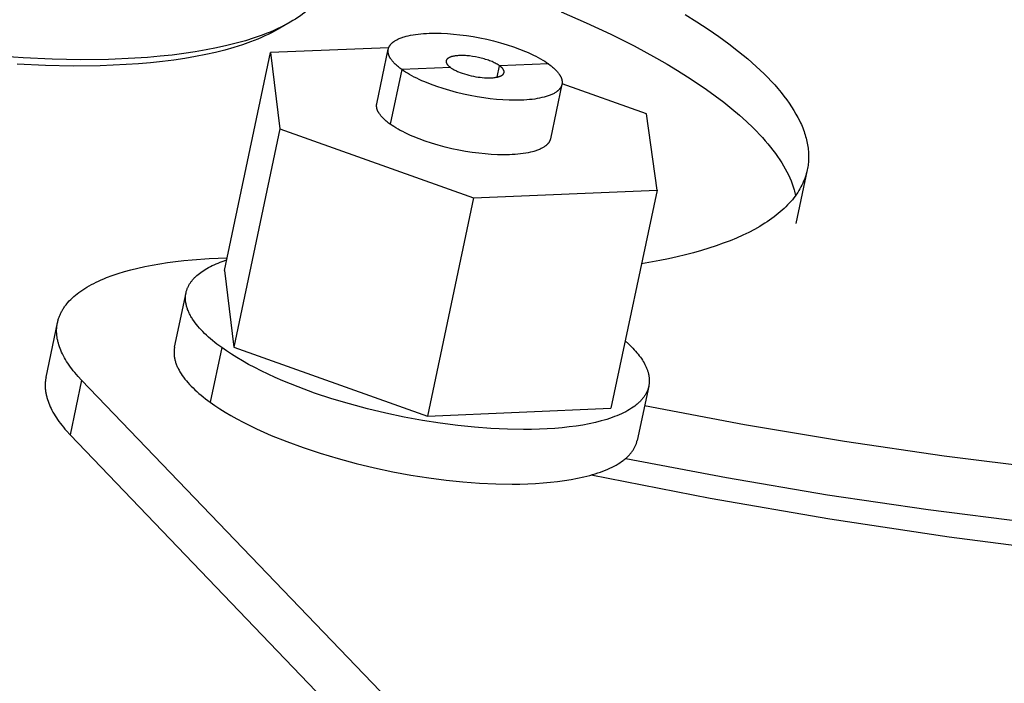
# Model space of a CAD drawing. Header units: millimetres. Extents: x -7950 to -6950, y 4408 to 5408.
# Tile 8 of 111: x -7663 to -7647, y 4578 to 4588. Entities that reach past the tile are written whole.
import ezdxf

# ---------------------------------------------------------------- set-up
doc = ezdxf.new("R2010")
doc.units = ezdxf.units.MM
doc.layers.add('SHOW Mini_Barndoor 002', color=7, linetype='Continuous', true_color=0x000000)

msp = doc.modelspace()

# ---------------------------------------------------------------- linework, layer by layer
at = {"layer": 'SHOW Mini_Barndoor 002', "color": 18, "lineweight": -3, "true_color": 0x000000}
for points in [[(-7658.44, 4588.862), (-7658.451, 4588.846), (-7658.462, 4588.83), (-7658.473, 4588.815), (-7658.485, 4588.799), (-7658.497, 4588.783), (-7658.509, 4588.768), (-7658.536, 4588.737), (-7658.563, 4588.707), (-7658.592, 4588.677), (-7658.623, 4588.648), (-7658.655, 4588.619), (-7658.689, 4588.59), (-7658.723, 4588.562), (-7658.76, 4588.534), (-7658.797, 4588.507), (-7658.837, 4588.48), (-7658.877, 4588.454), (-7658.919, 4588.428), (-7658.962, 4588.402)], [(-7654.513, 4588.573), (-7654.099, 4588.393), (-7653.698, 4588.206), (-7653.313, 4588.012), (-7652.947, 4587.813), (-7652.771, 4587.712), (-7652.601, 4587.609), (-7652.436, 4587.506), (-7652.278, 4587.402), (-7652.126, 4587.298), (-7651.98, 4587.192), (-7651.841, 4587.087), (-7651.709, 4586.981), (-7651.585, 4586.876), (-7651.467, 4586.77), (-7651.357, 4586.665), (-7651.305, 4586.612), (-7651.255, 4586.56), (-7651.206, 4586.507), (-7651.16, 4586.455), (-7651.116, 4586.403), (-7651.073, 4586.351), (-7651.033, 4586.299), (-7650.994, 4586.248), (-7650.957, 4586.196), (-7650.923, 4586.145), (-7650.89, 4586.094), (-7650.86, 4586.044), (-7650.831, 4585.994), (-7650.804, 4585.944), (-7650.78, 4585.894), (-7650.757, 4585.845), (-7650.736, 4585.796), (-7650.718, 4585.747), (-7650.701, 4585.699), (-7650.686, 4585.651), (-7650.679, 4585.627), (-7650.673, 4585.603), (-7650.667, 4585.58), (-7650.662, 4585.556)], [(-7652.478, 4588.527), (-7652.285, 4588.408), (-7652.1, 4588.287), (-7651.924, 4588.166), (-7651.756, 4588.044), (-7651.597, 4587.921), (-7651.448, 4587.799), (-7651.309, 4587.676), (-7651.243, 4587.615), (-7651.179, 4587.554), (-7651.118, 4587.493), (-7651.06, 4587.432), (-7651.005, 4587.371), (-7650.951, 4587.311), (-7650.901, 4587.25), (-7650.853, 4587.19), (-7650.808, 4587.13), (-7650.766, 4587.071), (-7650.726, 4587.012), (-7650.689, 4586.953), (-7650.655, 4586.894), (-7650.623, 4586.836), (-7650.594, 4586.779), (-7650.58, 4586.75), (-7650.567, 4586.721), (-7650.555, 4586.693), (-7650.544, 4586.665), (-7650.533, 4586.636), (-7650.523, 4586.608), (-7650.513, 4586.58), (-7650.504, 4586.553), (-7650.496, 4586.525), (-7650.488, 4586.497), (-7650.482, 4586.47), (-7650.475, 4586.443), (-7650.47, 4586.415), (-7650.465, 4586.388), (-7650.46, 4586.362), (-7650.457, 4586.335), (-7650.454, 4586.308), (-7650.451, 4586.282), (-7650.449, 4586.256), (-7650.448, 4586.23), (-7650.448, 4586.204), (-7650.448, 4586.178), (-7650.448, 4586.152), (-7650.45, 4586.127), (-7650.452, 4586.101), (-7650.454, 4586.076), (-7650.457, 4586.051), (-7650.461, 4586.026), (-7650.465, 4586.002), (-7650.47, 4585.977)], [(-7658.962, 4588.402), (-7659.013, 4588.374), (-7659.065, 4588.346), (-7659.12, 4588.319), (-7659.176, 4588.292), (-7659.234, 4588.266), (-7659.295, 4588.24), (-7659.357, 4588.215), (-7659.422, 4588.191), (-7659.556, 4588.143), (-7659.699, 4588.098), (-7659.849, 4588.056), (-7660.007, 4588.017), (-7660.172, 4587.98), (-7660.344, 4587.946), (-7660.524, 4587.915), (-7660.71, 4587.888), (-7660.902, 4587.863), (-7661.101, 4587.842), (-7661.306, 4587.825), (-7661.516, 4587.81), (-7661.951, 4587.791), (-7662.404, 4587.786), (-7662.871, 4587.795), (-7663.348, 4587.817), (-7663.832, 4587.851)], [(-7658.962, 4588.402), (-7659.17, 4588.283)], [(-7659.074, 4588.341), (-7659.121, 4588.312), (-7659.17, 4588.283)], [(-7659.17, 4588.283), (-7659.219, 4588.255), (-7659.27, 4588.228), (-7659.324, 4588.202), (-7659.379, 4588.176), (-7659.436, 4588.15), (-7659.494, 4588.125), (-7659.555, 4588.1), (-7659.618, 4588.077), (-7659.749, 4588.03), (-7659.888, 4587.987), (-7660.035, 4587.945), (-7660.189, 4587.907), (-7660.35, 4587.871), (-7660.518, 4587.838), (-7660.693, 4587.808), (-7660.874, 4587.781), (-7661.062, 4587.757), (-7661.256, 4587.737), (-7661.455, 4587.719), (-7661.66, 4587.705), (-7662.085, 4587.687), (-7662.526, 4587.682), (-7662.981, 4587.69), (-7663.446, 4587.712)], [(-7657.352, 4587.96), (-7657.351, 4587.964), (-7657.35, 4587.968), (-7657.349, 4587.972), (-7657.347, 4587.977), (-7657.346, 4587.981), (-7657.344, 4587.985), (-7657.343, 4587.989), (-7657.341, 4587.994), (-7657.339, 4587.998), (-7657.337, 4588.002), (-7657.335, 4588.006), (-7657.332, 4588.01), (-7657.33, 4588.014), (-7657.327, 4588.018), (-7657.324, 4588.022), (-7657.321, 4588.026), (-7657.318, 4588.03), (-7657.315, 4588.034), (-7657.312, 4588.038), (-7657.308, 4588.042), (-7657.305, 4588.046), (-7657.301, 4588.05), (-7657.297, 4588.054), (-7657.293, 4588.058), (-7657.289, 4588.062), (-7657.285, 4588.065), (-7657.281, 4588.069), (-7657.276, 4588.073), (-7657.271, 4588.076), (-7657.266, 4588.08), (-7657.262, 4588.084), (-7657.256, 4588.087), (-7657.246, 4588.094), (-7657.235, 4588.101), (-7657.223, 4588.108), (-7657.211, 4588.114), (-7657.198, 4588.121), (-7657.185, 4588.127), (-7657.171, 4588.133), (-7657.157, 4588.139), (-7657.142, 4588.145), (-7657.126, 4588.15), (-7657.111, 4588.156), (-7657.094, 4588.161), (-7657.077, 4588.166), (-7657.06, 4588.171), (-7657.024, 4588.18), (-7656.986, 4588.188), (-7656.946, 4588.195), (-7656.905, 4588.202), (-7656.862, 4588.207), (-7656.818, 4588.212), (-7656.773, 4588.215), (-7656.727, 4588.218), (-7656.679, 4588.22), (-7656.631, 4588.222), (-7656.582, 4588.222), (-7656.482, 4588.22), (-7656.381, 4588.215), (-7656.28, 4588.207), (-7656.177, 4588.196), (-7656.07, 4588.182), (-7655.96, 4588.165), (-7655.848, 4588.144), (-7655.735, 4588.121), (-7655.623, 4588.094), (-7655.511, 4588.064), (-7655.402, 4588.032), (-7655.297, 4587.997), (-7655.195, 4587.96), (-7655.1, 4587.922), (-7655.054, 4587.902), (-7655.01, 4587.882), (-7654.968, 4587.862), (-7654.927, 4587.842), (-7654.888, 4587.822), (-7654.851, 4587.801), (-7654.816, 4587.781), (-7654.783, 4587.76), (-7654.752, 4587.74), (-7654.723, 4587.72)], [(-7657.346, 4587.981), (-7659.288, 4587.904)], [(-7660.042, 4584.327), (-7659.288, 4587.904)], [(-7659.288, 4587.904), (-7659.133, 4586.653)], [(-7657.541, 4587.064), (-7657.352, 4587.96)], [(-7657.13, 4587.623), (-7657.16, 4587.645), (-7657.174, 4587.656), (-7657.187, 4587.667), (-7657.2, 4587.678), (-7657.213, 4587.689), (-7657.225, 4587.7), (-7657.237, 4587.711), (-7657.248, 4587.722), (-7657.259, 4587.733), (-7657.269, 4587.744), (-7657.278, 4587.755), (-7657.287, 4587.765), (-7657.296, 4587.776), (-7657.304, 4587.787), (-7657.311, 4587.798), (-7657.315, 4587.803), (-7657.318, 4587.809), (-7657.321, 4587.814), (-7657.324, 4587.819), (-7657.327, 4587.825), (-7657.33, 4587.83), (-7657.333, 4587.835), (-7657.335, 4587.841), (-7657.337, 4587.846), (-7657.34, 4587.851), (-7657.342, 4587.856), (-7657.344, 4587.861), (-7657.345, 4587.867), (-7657.347, 4587.872), (-7657.349, 4587.877), (-7657.35, 4587.882), (-7657.351, 4587.887), (-7657.352, 4587.892), (-7657.353, 4587.897), (-7657.354, 4587.902), (-7657.354, 4587.907), (-7657.355, 4587.912), (-7657.355, 4587.917), (-7657.355, 4587.922), (-7657.356, 4587.927), (-7657.355, 4587.931), (-7657.355, 4587.936), (-7657.355, 4587.941), (-7657.354, 4587.946), (-7657.354, 4587.95), (-7657.353, 4587.955), (-7657.352, 4587.96)], [(-7655.524, 4587.688), (-7655.536, 4587.696), (-7655.549, 4587.704), (-7655.563, 4587.712), (-7655.578, 4587.721), (-7655.594, 4587.729), (-7655.611, 4587.737), (-7655.628, 4587.746), (-7655.647, 4587.754), (-7655.667, 4587.762), (-7655.687, 4587.77), (-7655.708, 4587.778), (-7655.73, 4587.785), (-7655.753, 4587.792), (-7655.776, 4587.799), (-7655.8, 4587.806), (-7655.824, 4587.812), (-7655.872, 4587.824), (-7655.921, 4587.833), (-7655.97, 4587.841), (-7656.017, 4587.848), (-7656.04, 4587.85), (-7656.062, 4587.852), (-7656.084, 4587.853), (-7656.105, 4587.854), (-7656.126, 4587.855), (-7656.145, 4587.855), (-7656.164, 4587.855), (-7656.183, 4587.854), (-7656.2, 4587.854), (-7656.218, 4587.852), (-7656.235, 4587.851), (-7656.251, 4587.849), (-7656.267, 4587.846), (-7656.283, 4587.843), (-7656.291, 4587.841), (-7656.298, 4587.84), (-7656.305, 4587.838), (-7656.312, 4587.836), (-7656.319, 4587.834), (-7656.326, 4587.831), (-7656.332, 4587.829), (-7656.338, 4587.827), (-7656.344, 4587.824), (-7656.35, 4587.822), (-7656.352, 4587.82), (-7656.355, 4587.819), (-7656.358, 4587.817), (-7656.36, 4587.816), (-7656.363, 4587.814), (-7656.365, 4587.813), (-7656.367, 4587.811), (-7656.37, 4587.81), (-7656.372, 4587.808), (-7656.374, 4587.807), (-7656.376, 4587.805), (-7656.378, 4587.804), (-7656.38, 4587.802), (-7656.382, 4587.8), (-7656.383, 4587.798), (-7656.385, 4587.797), (-7656.387, 4587.795), (-7656.388, 4587.793), (-7656.39, 4587.791), (-7656.391, 4587.79), (-7656.392, 4587.788), (-7656.394, 4587.786), (-7656.394, 4587.785), (-7656.395, 4587.784), (-7656.395, 4587.783), (-7656.396, 4587.782), (-7656.396, 4587.781), (-7656.397, 4587.78), (-7656.397, 4587.779), (-7656.398, 4587.778), (-7656.398, 4587.777), (-7656.398, 4587.776), (-7656.399, 4587.775), (-7656.399, 4587.774), (-7656.399, 4587.773), (-7656.4, 4587.773), (-7656.4, 4587.772), (-7656.4, 4587.771), (-7656.401, 4587.77), (-7656.401, 4587.769), (-7656.401, 4587.768), (-7656.401, 4587.767), (-7656.401, 4587.765), (-7656.402, 4587.764), (-7656.402, 4587.763), (-7656.402, 4587.762), (-7656.402, 4587.761), (-7656.402, 4587.76), (-7656.402, 4587.759), (-7656.402, 4587.758), (-7656.402, 4587.757), (-7656.402, 4587.756), (-7656.402, 4587.755), (-7656.402, 4587.754), (-7656.402, 4587.753), (-7656.402, 4587.752), (-7656.402, 4587.751), (-7656.402, 4587.75), (-7656.402, 4587.749), (-7656.401, 4587.748), (-7656.401, 4587.746), (-7656.401, 4587.744), (-7656.4, 4587.741), (-7656.4, 4587.739), (-7656.399, 4587.737), (-7656.398, 4587.735), (-7656.397, 4587.733), (-7656.396, 4587.731), (-7656.395, 4587.728), (-7656.394, 4587.726), (-7656.393, 4587.724), (-7656.392, 4587.722), (-7656.391, 4587.72), (-7656.39, 4587.718), (-7656.388, 4587.715), (-7656.387, 4587.713), (-7656.385, 4587.711), (-7656.384, 4587.709), (-7656.382, 4587.707), (-7656.38, 4587.704), (-7656.379, 4587.702), (-7656.375, 4587.698), (-7656.371, 4587.693), (-7656.367, 4587.689), (-7656.363, 4587.685), (-7656.358, 4587.681), (-7656.353, 4587.676), (-7656.348, 4587.672), (-7656.343, 4587.668), (-7656.338, 4587.664), (-7656.333, 4587.66), (-7656.327, 4587.656)], [(-7656.327, 4587.656), (-7657.13, 4587.623)], [(-7656.327, 4587.656), (-7656.317, 4587.649), (-7656.307, 4587.642), (-7656.296, 4587.635), (-7656.284, 4587.629), (-7656.272, 4587.622), (-7656.259, 4587.615), (-7656.245, 4587.608), (-7656.231, 4587.601), (-7656.217, 4587.595), (-7656.201, 4587.588), (-7656.169, 4587.575), (-7656.136, 4587.563), (-7656.1, 4587.552), (-7656.064, 4587.541), (-7656.027, 4587.531), (-7655.989, 4587.522), (-7655.952, 4587.514), (-7655.914, 4587.507), (-7655.878, 4587.501), (-7655.842, 4587.497), (-7655.808, 4587.493), (-7655.774, 4587.49), (-7655.74, 4587.489), (-7655.707, 4587.488), (-7655.69, 4587.488), (-7655.674, 4587.489), (-7655.659, 4587.489), (-7655.643, 4587.49), (-7655.628, 4587.491), (-7655.613, 4587.493), (-7655.599, 4587.495), (-7655.585, 4587.497), (-7655.572, 4587.499), (-7655.56, 4587.502), (-7655.548, 4587.505), (-7655.542, 4587.507), (-7655.536, 4587.508), (-7655.531, 4587.51), (-7655.525, 4587.512), (-7655.52, 4587.514), (-7655.515, 4587.516), (-7655.51, 4587.518), (-7655.506, 4587.52), (-7655.501, 4587.522), (-7655.497, 4587.524), (-7655.493, 4587.526), (-7655.489, 4587.528), (-7655.486, 4587.531), (-7655.482, 4587.533), (-7655.48, 4587.534), (-7655.479, 4587.535), (-7655.477, 4587.537), (-7655.476, 4587.538), (-7655.474, 4587.539), (-7655.473, 4587.54), (-7655.471, 4587.542), (-7655.47, 4587.543), (-7655.468, 4587.544), (-7655.467, 4587.545), (-7655.466, 4587.547), (-7655.465, 4587.548), (-7655.464, 4587.549), (-7655.462, 4587.551), (-7655.461, 4587.552), (-7655.46, 4587.553), (-7655.459, 4587.555), (-7655.458, 4587.556), (-7655.458, 4587.557), (-7655.457, 4587.559), (-7655.456, 4587.56), (-7655.455, 4587.561), (-7655.455, 4587.563), (-7655.454, 4587.564), (-7655.453, 4587.566), (-7655.453, 4587.567), (-7655.452, 4587.568), (-7655.452, 4587.57), (-7655.451, 4587.571), (-7655.451, 4587.573), (-7655.45, 4587.574), (-7655.45, 4587.575)], [(-7655.564, 4587.501), (-7655.524, 4587.688)], [(-7654.723, 4587.72), (-7655.524, 4587.688)], [(-7655.45, 4587.575), (-7655.45, 4587.577), (-7655.45, 4587.579), (-7655.449, 4587.58), (-7655.449, 4587.582), (-7655.449, 4587.583), (-7655.449, 4587.585), (-7655.449, 4587.586), (-7655.449, 4587.588), (-7655.449, 4587.59), (-7655.449, 4587.591), (-7655.449, 4587.593), (-7655.45, 4587.595), (-7655.45, 4587.596), (-7655.45, 4587.598), (-7655.45, 4587.6), (-7655.451, 4587.601), (-7655.451, 4587.603), (-7655.452, 4587.605), (-7655.452, 4587.607), (-7655.453, 4587.608), (-7655.454, 4587.61), (-7655.454, 4587.612), (-7655.455, 4587.613), (-7655.456, 4587.615), (-7655.457, 4587.617), (-7655.458, 4587.619), (-7655.458, 4587.621), (-7655.459, 4587.622), (-7655.46, 4587.624), (-7655.462, 4587.626), (-7655.463, 4587.628), (-7655.464, 4587.629), (-7655.466, 4587.633), (-7655.469, 4587.637), (-7655.472, 4587.64), (-7655.475, 4587.644), (-7655.478, 4587.648), (-7655.481, 4587.651), (-7655.485, 4587.655), (-7655.489, 4587.659), (-7655.493, 4587.662), (-7655.497, 4587.666), (-7655.501, 4587.67), (-7655.505, 4587.673), (-7655.51, 4587.677), (-7655.515, 4587.681), (-7655.524, 4587.688)], [(-7654.723, 4587.72), (-7654.693, 4587.698), (-7654.679, 4587.687), (-7654.665, 4587.676), (-7654.652, 4587.665), (-7654.639, 4587.654), (-7654.627, 4587.643), (-7654.616, 4587.632), (-7654.604, 4587.621), (-7654.594, 4587.61), (-7654.583, 4587.599), (-7654.574, 4587.588), (-7654.565, 4587.578), (-7654.556, 4587.567), (-7654.548, 4587.556), (-7654.541, 4587.545), (-7654.537, 4587.539), (-7654.534, 4587.534), (-7654.531, 4587.529), (-7654.528, 4587.523), (-7654.525, 4587.518), (-7654.522, 4587.513), (-7654.519, 4587.507), (-7654.517, 4587.502), (-7654.514, 4587.497), (-7654.512, 4587.492), (-7654.51, 4587.486), (-7654.508, 4587.481), (-7654.506, 4587.476), (-7654.505, 4587.471), (-7654.503, 4587.466), (-7654.502, 4587.461), (-7654.501, 4587.455), (-7654.5, 4587.45), (-7654.499, 4587.445), (-7654.498, 4587.44), (-7654.497, 4587.435), (-7654.497, 4587.43), (-7654.496, 4587.425), (-7654.496, 4587.421), (-7654.496, 4587.416), (-7654.496, 4587.411), (-7654.496, 4587.406), (-7654.497, 4587.401), (-7654.497, 4587.397), (-7654.498, 4587.392), (-7654.499, 4587.387), (-7654.5, 4587.383)], [(-7657.13, 4587.623), (-7657.32, 4586.727)], [(-7654.5, 4587.383), (-7654.501, 4587.378), (-7654.502, 4587.374), (-7654.503, 4587.37), (-7654.504, 4587.366), (-7654.506, 4587.361), (-7654.507, 4587.357), (-7654.509, 4587.353), (-7654.511, 4587.349), (-7654.513, 4587.345), (-7654.515, 4587.34), (-7654.517, 4587.336), (-7654.52, 4587.332), (-7654.522, 4587.328), (-7654.525, 4587.324), (-7654.527, 4587.32), (-7654.53, 4587.316), (-7654.533, 4587.312), (-7654.537, 4587.308), (-7654.54, 4587.304), (-7654.543, 4587.3), (-7654.547, 4587.296), (-7654.551, 4587.292), (-7654.554, 4587.288), (-7654.558, 4587.285), (-7654.562, 4587.281), (-7654.567, 4587.277), (-7654.571, 4587.273), (-7654.576, 4587.27), (-7654.58, 4587.266), (-7654.585, 4587.262), (-7654.595, 4587.255), (-7654.606, 4587.248), (-7654.617, 4587.241), (-7654.629, 4587.234), (-7654.641, 4587.228), (-7654.653, 4587.221), (-7654.667, 4587.215), (-7654.681, 4587.209), (-7654.695, 4587.203), (-7654.71, 4587.197), (-7654.725, 4587.192), (-7654.741, 4587.187), (-7654.757, 4587.181), (-7654.774, 4587.176), (-7654.792, 4587.172), (-7654.828, 4587.163), (-7654.866, 4587.155), (-7654.905, 4587.147), (-7654.946, 4587.141), (-7654.989, 4587.135), (-7655.033, 4587.131), (-7655.078, 4587.127), (-7655.125, 4587.124), (-7655.172, 4587.122), (-7655.221, 4587.121), (-7655.27, 4587.121), (-7655.369, 4587.122), (-7655.471, 4587.127), (-7655.572, 4587.135), (-7655.676, 4587.146), (-7655.783, 4587.16), (-7655.893, 4587.177), (-7656.005, 4587.198), (-7656.118, 4587.222), (-7656.23, 4587.249), (-7656.342, 4587.279), (-7656.451, 4587.311), (-7656.557, 4587.346), (-7656.658, 4587.383), (-7656.754, 4587.421), (-7656.799, 4587.441), (-7656.843, 4587.461), (-7656.886, 4587.481), (-7656.926, 4587.501), (-7656.965, 4587.522), (-7657.002, 4587.542), (-7657.037, 4587.563), (-7657.07, 4587.583), (-7657.101, 4587.603), (-7657.13, 4587.623)], [(-7654.5, 4587.383), (-7654.689, 4586.487)], [(-7653.11, 4586.898), (-7654.498, 4587.391)], [(-7657.32, 4586.727), (-7657.347, 4586.747), (-7657.373, 4586.768), (-7657.386, 4586.778), (-7657.398, 4586.788), (-7657.41, 4586.799), (-7657.421, 4586.809), (-7657.432, 4586.82), (-7657.443, 4586.831), (-7657.453, 4586.841), (-7657.462, 4586.852), (-7657.472, 4586.863), (-7657.48, 4586.874), (-7657.488, 4586.884), (-7657.496, 4586.895), (-7657.503, 4586.906), (-7657.507, 4586.911), (-7657.51, 4586.917), (-7657.513, 4586.922), (-7657.516, 4586.928), (-7657.519, 4586.933), (-7657.522, 4586.938), (-7657.524, 4586.944), (-7657.527, 4586.949), (-7657.529, 4586.955), (-7657.531, 4586.96), (-7657.533, 4586.965), (-7657.535, 4586.971), (-7657.536, 4586.976), (-7657.538, 4586.981), (-7657.539, 4586.987), (-7657.541, 4586.992), (-7657.542, 4586.997), (-7657.543, 4587.002), (-7657.543, 4587.008), (-7657.544, 4587.013), (-7657.544, 4587.018), (-7657.545, 4587.023), (-7657.545, 4587.028), (-7657.545, 4587.034), (-7657.545, 4587.039), (-7657.544, 4587.044), (-7657.544, 4587.049), (-7657.543, 4587.054), (-7657.542, 4587.059), (-7657.541, 4587.064)], [(-7652.936, 4585.646), (-7653.11, 4586.898)], [(-7654.689, 4586.487), (-7654.69, 4586.483), (-7654.691, 4586.479), (-7654.693, 4586.474), (-7654.694, 4586.47), (-7654.695, 4586.466), (-7654.697, 4586.462), (-7654.699, 4586.457), (-7654.701, 4586.453), (-7654.703, 4586.449), (-7654.705, 4586.445), (-7654.707, 4586.441), (-7654.709, 4586.437), (-7654.712, 4586.432), (-7654.714, 4586.428), (-7654.717, 4586.424), (-7654.72, 4586.42), (-7654.723, 4586.416), (-7654.726, 4586.412), (-7654.73, 4586.408), (-7654.733, 4586.404), (-7654.737, 4586.401), (-7654.74, 4586.397), (-7654.744, 4586.393), (-7654.748, 4586.389), (-7654.752, 4586.385), (-7654.757, 4586.381), (-7654.761, 4586.378), (-7654.765, 4586.374), (-7654.77, 4586.37), (-7654.775, 4586.367), (-7654.785, 4586.359), (-7654.796, 4586.352), (-7654.807, 4586.345), (-7654.818, 4586.339), (-7654.831, 4586.332), (-7654.843, 4586.326), (-7654.857, 4586.319), (-7654.87, 4586.313), (-7654.885, 4586.307), (-7654.9, 4586.302), (-7654.915, 4586.296), (-7654.931, 4586.291), (-7654.947, 4586.285), (-7654.964, 4586.28), (-7654.981, 4586.276), (-7655.018, 4586.267), (-7655.056, 4586.258), (-7655.095, 4586.251), (-7655.136, 4586.245), (-7655.179, 4586.239), (-7655.223, 4586.234), (-7655.268, 4586.231), (-7655.315, 4586.228), (-7655.362, 4586.226), (-7655.411, 4586.224), (-7655.46, 4586.224), (-7655.559, 4586.226), (-7655.66, 4586.231), (-7655.762, 4586.239), (-7655.865, 4586.25), (-7655.973, 4586.264), (-7656.083, 4586.281), (-7656.194, 4586.301), (-7656.307, 4586.325), (-7656.42, 4586.352), (-7656.531, 4586.382), (-7656.641, 4586.414), (-7656.746, 4586.449), (-7656.847, 4586.486), (-7656.943, 4586.525), (-7656.989, 4586.544), (-7657.033, 4586.564), (-7657.075, 4586.584), (-7657.116, 4586.605), (-7657.155, 4586.625), (-7657.192, 4586.646), (-7657.227, 4586.666), (-7657.26, 4586.687), (-7657.291, 4586.707), (-7657.32, 4586.727)], [(-7659.133, 4586.653), (-7659.89, 4583.067)], [(-7659.133, 4586.653), (-7655.95, 4585.521)], [(-7650.47, 4585.977), (-7650.477, 4585.946), (-7650.486, 4585.914), (-7650.495, 4585.883), (-7650.505, 4585.852), (-7650.517, 4585.821), (-7650.529, 4585.79), (-7650.543, 4585.759), (-7650.557, 4585.728), (-7650.573, 4585.697), (-7650.59, 4585.667), (-7650.608, 4585.637), (-7650.627, 4585.607), (-7650.647, 4585.577), (-7650.669, 4585.547), (-7650.691, 4585.517), (-7650.715, 4585.488), (-7650.74, 4585.459), (-7650.765, 4585.43), (-7650.793, 4585.401), (-7650.821, 4585.372), (-7650.85, 4585.344), (-7650.881, 4585.316), (-7650.913, 4585.288), (-7650.945, 4585.261), (-7650.98, 4585.233), (-7651.015, 4585.206), (-7651.051, 4585.179), (-7651.089, 4585.153), (-7651.128, 4585.127), (-7651.168, 4585.101), (-7651.209, 4585.075), (-7651.251, 4585.05), (-7651.339, 4585), (-7651.432, 4584.952), (-7651.53, 4584.904), (-7651.632, 4584.859), (-7651.738, 4584.815), (-7651.849, 4584.772), (-7651.965, 4584.731), (-7652.085, 4584.691), (-7652.209, 4584.653), (-7652.338, 4584.617), (-7652.471, 4584.583), (-7652.607, 4584.55), (-7652.748, 4584.519), (-7652.893, 4584.49), (-7653.193, 4584.437)], [(-7650.47, 4585.977), (-7650.658, 4585.095)], [(-7655.95, 4585.521), (-7652.936, 4585.646)], [(-7652.936, 4585.646), (-7653.697, 4582.065)], [(-7655.95, 4585.521), (-7656.71, 4581.932)], [(-7662.786, 4583.469), (-7662.783, 4583.482), (-7662.78, 4583.495), (-7662.777, 4583.508), (-7662.773, 4583.521), (-7662.769, 4583.535), (-7662.764, 4583.548), (-7662.76, 4583.561), (-7662.755, 4583.574), (-7662.749, 4583.587), (-7662.744, 4583.6), (-7662.738, 4583.612), (-7662.732, 4583.625), (-7662.726, 4583.638), (-7662.719, 4583.651), (-7662.712, 4583.664), (-7662.704, 4583.676), (-7662.697, 4583.689), (-7662.689, 4583.702), (-7662.681, 4583.714), (-7662.672, 4583.727), (-7662.663, 4583.739), (-7662.654, 4583.751), (-7662.644, 4583.764), (-7662.635, 4583.776), (-7662.614, 4583.8), (-7662.592, 4583.825), (-7662.569, 4583.849), (-7662.545, 4583.872), (-7662.519, 4583.896), (-7662.492, 4583.919), (-7662.464, 4583.942), (-7662.434, 4583.964), (-7662.403, 4583.986), (-7662.371, 4584.008), (-7662.338, 4584.03), (-7662.303, 4584.051), (-7662.267, 4584.072), (-7662.23, 4584.093), (-7662.191, 4584.113), (-7662.151, 4584.133), (-7662.11, 4584.152), (-7662.068, 4584.171), (-7662.025, 4584.19), (-7661.98, 4584.208), (-7661.887, 4584.243), (-7661.789, 4584.276), (-7661.686, 4584.308), (-7661.579, 4584.338), (-7661.467, 4584.365), (-7661.351, 4584.391), (-7661.231, 4584.415), (-7661.107, 4584.437), (-7660.979, 4584.457), (-7660.848, 4584.474), (-7660.713, 4584.49), (-7660.576, 4584.503), (-7660.292, 4584.524), (-7659.998, 4584.536)], [(-7660.042, 4584.327), (-7659.89, 4583.067)], [(-7662.974, 4582.575), (-7662.786, 4583.469)], [(-7662.39, 4582.525), (-7662.448, 4582.587), (-7662.475, 4582.618), (-7662.501, 4582.649), (-7662.526, 4582.68), (-7662.55, 4582.711), (-7662.573, 4582.741), (-7662.595, 4582.772), (-7662.616, 4582.803), (-7662.636, 4582.833), (-7662.655, 4582.864), (-7662.672, 4582.894), (-7662.689, 4582.925), (-7662.704, 4582.955), (-7662.718, 4582.985), (-7662.731, 4583.015), (-7662.743, 4583.045), (-7662.754, 4583.074), (-7662.764, 4583.104), (-7662.772, 4583.133), (-7662.776, 4583.148), (-7662.78, 4583.162), (-7662.783, 4583.177), (-7662.786, 4583.191), (-7662.789, 4583.206), (-7662.791, 4583.22), (-7662.793, 4583.234), (-7662.795, 4583.249), (-7662.797, 4583.263), (-7662.798, 4583.277), (-7662.799, 4583.291), (-7662.8, 4583.305), (-7662.8, 4583.319), (-7662.8, 4583.333), (-7662.8, 4583.347), (-7662.8, 4583.361), (-7662.799, 4583.374), (-7662.798, 4583.388), (-7662.797, 4583.402), (-7662.795, 4583.415), (-7662.793, 4583.429), (-7662.791, 4583.442), (-7662.789, 4583.455), (-7662.786, 4583.469)], [(-7659.89, 4583.067), (-7656.71, 4581.932)], [(-7662.974, 4582.575), (-7662.977, 4582.561), (-7662.979, 4582.548), (-7662.981, 4582.535), (-7662.983, 4582.521), (-7662.985, 4582.507), (-7662.986, 4582.494), (-7662.987, 4582.48), (-7662.988, 4582.466), (-7662.988, 4582.452), (-7662.988, 4582.439), (-7662.988, 4582.425), (-7662.988, 4582.411), (-7662.987, 4582.396), (-7662.986, 4582.382), (-7662.985, 4582.368), (-7662.983, 4582.354), (-7662.981, 4582.34), (-7662.979, 4582.325), (-7662.977, 4582.311), (-7662.974, 4582.297), (-7662.971, 4582.282), (-7662.968, 4582.268), (-7662.964, 4582.253), (-7662.96, 4582.238), (-7662.952, 4582.209), (-7662.942, 4582.179), (-7662.931, 4582.15), (-7662.919, 4582.12), (-7662.906, 4582.09), (-7662.892, 4582.06), (-7662.877, 4582.03), (-7662.86, 4581.999), (-7662.843, 4581.969), (-7662.824, 4581.938), (-7662.804, 4581.908), (-7662.784, 4581.877), (-7662.762, 4581.846), (-7662.739, 4581.815), (-7662.715, 4581.784), (-7662.689, 4581.753), (-7662.663, 4581.722), (-7662.636, 4581.691), (-7662.579, 4581.629)], [(-7662.39, 4582.525), (-7662.579, 4581.629)], [(-7609.887, 4527.887), (-7662.39, 4582.525)], [(-7656.71, 4581.932), (-7653.697, 4582.065)], [(-7653.142, 4582.109), (-7651.503, 4581.799), (-7649.858, 4581.522), (-7648.219, 4581.282), (-7646.594, 4581.08), (-7644.993, 4580.916), (-7643.426, 4580.791), (-7641.902, 4580.706), (-7640.428, 4580.659)], [(-7662.579, 4581.629), (-7610.107, 4526.911)], [(-7653.451, 4581.241), (-7651.798, 4580.926), (-7650.139, 4580.645), (-7648.484, 4580.402), (-7646.844, 4580.196), (-7645.228, 4580.03), (-7643.646, 4579.904), (-7642.107, 4579.818), (-7640.619, 4579.771)], [(-7638.807, 4579.18), (-7640.569, 4579.235), (-7642.394, 4579.339), (-7644.271, 4579.492), (-7646.19, 4579.695), (-7648.137, 4579.945), (-7650.1, 4580.242), (-7652.066, 4580.583), (-7654.022, 4580.967)]]:
    msp.add_lwpolyline(points, dxfattribs=at)
at = {"layer": 'SHOW Mini_Barndoor 002', "color": 2, "lineweight": -3, "true_color": 0xffff00}
for points in [[(-7660.674, 4583.96), (-7660.672, 4583.97), (-7660.67, 4583.98), (-7660.667, 4583.99), (-7660.664, 4584), (-7660.661, 4584.01), (-7660.657, 4584.02), (-7660.654, 4584.029), (-7660.65, 4584.039), (-7660.646, 4584.049), (-7660.641, 4584.059), (-7660.636, 4584.068), (-7660.631, 4584.078), (-7660.626, 4584.087), (-7660.621, 4584.097), (-7660.615, 4584.106), (-7660.609, 4584.116), (-7660.603, 4584.125), (-7660.596, 4584.135), (-7660.589, 4584.144), (-7660.582, 4584.153), (-7660.575, 4584.163), (-7660.567, 4584.172), (-7660.559, 4584.181), (-7660.551, 4584.19), (-7660.543, 4584.199), (-7660.534, 4584.208), (-7660.525, 4584.217), (-7660.516, 4584.226), (-7660.497, 4584.244), (-7660.477, 4584.261), (-7660.455, 4584.278), (-7660.433, 4584.295), (-7660.409, 4584.311), (-7660.384, 4584.328), (-7660.359, 4584.344), (-7660.332, 4584.359), (-7660.304, 4584.375), (-7660.275, 4584.39), (-7660.245, 4584.405), (-7660.214, 4584.419), (-7660.182, 4584.433), (-7660.149, 4584.447), (-7660.114, 4584.46), (-7660.079, 4584.473), (-7660.006, 4584.498)], [(-7660.863, 4583.066), (-7660.674, 4583.96)], [(-7660.089, 4583.059), (-7660.167, 4583.116), (-7660.204, 4583.146), (-7660.24, 4583.175), (-7660.274, 4583.204), (-7660.308, 4583.233), (-7660.34, 4583.263), (-7660.371, 4583.292), (-7660.4, 4583.322), (-7660.428, 4583.351), (-7660.455, 4583.38), (-7660.48, 4583.41), (-7660.504, 4583.439), (-7660.527, 4583.468), (-7660.548, 4583.497), (-7660.567, 4583.526), (-7660.576, 4583.541), (-7660.585, 4583.555), (-7660.594, 4583.569), (-7660.602, 4583.584), (-7660.609, 4583.598), (-7660.617, 4583.612), (-7660.624, 4583.626), (-7660.63, 4583.641), (-7660.636, 4583.655), (-7660.642, 4583.669), (-7660.648, 4583.683), (-7660.653, 4583.697), (-7660.657, 4583.71), (-7660.662, 4583.724), (-7660.666, 4583.738), (-7660.669, 4583.752), (-7660.672, 4583.765), (-7660.675, 4583.779), (-7660.677, 4583.792), (-7660.679, 4583.806), (-7660.681, 4583.819), (-7660.682, 4583.832), (-7660.683, 4583.845), (-7660.684, 4583.858), (-7660.684, 4583.871), (-7660.684, 4583.884), (-7660.683, 4583.897), (-7660.682, 4583.91), (-7660.681, 4583.923), (-7660.679, 4583.935), (-7660.677, 4583.948), (-7660.674, 4583.96)], [(-7653.462, 4583.171), (-7653.408, 4583.122), (-7653.382, 4583.098), (-7653.357, 4583.073), (-7653.333, 4583.049), (-7653.311, 4583.025), (-7653.289, 4583), (-7653.268, 4582.976), (-7653.248, 4582.951), (-7653.229, 4582.927), (-7653.211, 4582.903), (-7653.194, 4582.879), (-7653.178, 4582.855), (-7653.163, 4582.831), (-7653.149, 4582.807), (-7653.137, 4582.783), (-7653.125, 4582.759), (-7653.114, 4582.736), (-7653.109, 4582.724), (-7653.105, 4582.712), (-7653.1, 4582.701), (-7653.096, 4582.689), (-7653.092, 4582.678), (-7653.089, 4582.666), (-7653.085, 4582.655), (-7653.082, 4582.643), (-7653.079, 4582.632), (-7653.077, 4582.621), (-7653.074, 4582.609), (-7653.072, 4582.598), (-7653.071, 4582.587), (-7653.069, 4582.576), (-7653.068, 4582.565), (-7653.067, 4582.554), (-7653.066, 4582.543), (-7653.066, 4582.532), (-7653.065, 4582.521), (-7653.065, 4582.51), (-7653.066, 4582.499), (-7653.066, 4582.489), (-7653.067, 4582.478), (-7653.068, 4582.467), (-7653.069, 4582.457), (-7653.071, 4582.447), (-7653.073, 4582.436), (-7653.075, 4582.426)], [(-7660.863, 4583.066), (-7660.865, 4583.053), (-7660.867, 4583.041), (-7660.869, 4583.028), (-7660.87, 4583.016), (-7660.871, 4583.003), (-7660.872, 4582.99), (-7660.872, 4582.977), (-7660.872, 4582.964), (-7660.872, 4582.951), (-7660.871, 4582.938), (-7660.87, 4582.924), (-7660.868, 4582.911), (-7660.866, 4582.898), (-7660.864, 4582.884), (-7660.861, 4582.871), (-7660.858, 4582.857), (-7660.854, 4582.843), (-7660.85, 4582.83), (-7660.846, 4582.816), (-7660.841, 4582.802), (-7660.836, 4582.788), (-7660.831, 4582.774), (-7660.825, 4582.76), (-7660.819, 4582.746), (-7660.812, 4582.732), (-7660.805, 4582.717), (-7660.798, 4582.703), (-7660.79, 4582.689), (-7660.782, 4582.674), (-7660.774, 4582.66), (-7660.765, 4582.646), (-7660.756, 4582.631), (-7660.736, 4582.602), (-7660.715, 4582.573), (-7660.693, 4582.544), (-7660.669, 4582.514), (-7660.644, 4582.485), (-7660.617, 4582.456), (-7660.589, 4582.426), (-7660.56, 4582.397), (-7660.529, 4582.367), (-7660.497, 4582.338), (-7660.463, 4582.308), (-7660.428, 4582.279), (-7660.393, 4582.25), (-7660.355, 4582.221), (-7660.278, 4582.163)], [(-7660.089, 4583.059), (-7660.278, 4582.163)], [(-7653.075, 4582.426), (-7653.077, 4582.414), (-7653.08, 4582.403), (-7653.084, 4582.391), (-7653.087, 4582.38), (-7653.091, 4582.368), (-7653.095, 4582.357), (-7653.1, 4582.346), (-7653.105, 4582.335), (-7653.11, 4582.323), (-7653.116, 4582.312), (-7653.122, 4582.301), (-7653.128, 4582.29), (-7653.135, 4582.279), (-7653.142, 4582.268), (-7653.149, 4582.257), (-7653.157, 4582.246), (-7653.165, 4582.235), (-7653.174, 4582.225), (-7653.182, 4582.214), (-7653.192, 4582.203), (-7653.201, 4582.193), (-7653.211, 4582.182), (-7653.221, 4582.172), (-7653.232, 4582.162), (-7653.243, 4582.151), (-7653.254, 4582.141), (-7653.266, 4582.131), (-7653.278, 4582.121), (-7653.291, 4582.111), (-7653.303, 4582.101), (-7653.33, 4582.082), (-7653.358, 4582.063), (-7653.388, 4582.044), (-7653.419, 4582.026), (-7653.452, 4582.008), (-7653.486, 4581.991), (-7653.521, 4581.974), (-7653.558, 4581.958), (-7653.596, 4581.942), (-7653.636, 4581.926), (-7653.677, 4581.911), (-7653.719, 4581.896), (-7653.763, 4581.882), (-7653.808, 4581.869), (-7653.854, 4581.856), (-7653.951, 4581.831), (-7654.052, 4581.809), (-7654.157, 4581.789), (-7654.267, 4581.772), (-7654.381, 4581.757), (-7654.498, 4581.744), (-7654.619, 4581.733), (-7654.743, 4581.725), (-7654.87, 4581.719), (-7654.998, 4581.716), (-7655.129, 4581.715), (-7655.395, 4581.719), (-7655.665, 4581.732), (-7655.936, 4581.752), (-7656.212, 4581.781), (-7656.498, 4581.818), (-7656.792, 4581.864), (-7657.09, 4581.919), (-7657.391, 4581.982), (-7657.692, 4582.054), (-7657.989, 4582.134), (-7658.28, 4582.221), (-7658.562, 4582.314), (-7658.831, 4582.413), (-7659.087, 4582.516), (-7659.208, 4582.569), (-7659.326, 4582.622), (-7659.438, 4582.676), (-7659.546, 4582.731), (-7659.649, 4582.785), (-7659.748, 4582.84), (-7659.841, 4582.895), (-7659.929, 4582.95), (-7660.011, 4583.004), (-7660.089, 4583.059)], [(-7653.075, 4582.426), (-7653.265, 4581.532)], [(-7660.278, 4582.163), (-7660.2, 4582.109), (-7660.118, 4582.054), (-7660.03, 4581.999), (-7659.937, 4581.944), (-7659.839, 4581.889), (-7659.735, 4581.835), (-7659.627, 4581.78), (-7659.515, 4581.726), (-7659.398, 4581.672), (-7659.276, 4581.619), (-7659.021, 4581.516), (-7658.751, 4581.418), (-7658.469, 4581.324), (-7658.178, 4581.237), (-7657.881, 4581.158), (-7657.581, 4581.086), (-7657.28, 4581.022), (-7656.981, 4580.968), (-7656.688, 4580.922), (-7656.402, 4580.885), (-7656.126, 4580.856), (-7655.855, 4580.836), (-7655.585, 4580.823), (-7655.319, 4580.819), (-7655.189, 4580.82), (-7655.06, 4580.824), (-7654.933, 4580.829), (-7654.809, 4580.838), (-7654.688, 4580.848), (-7654.571, 4580.861), (-7654.457, 4580.876), (-7654.347, 4580.894), (-7654.242, 4580.914), (-7654.141, 4580.936), (-7654.044, 4580.961), (-7653.998, 4580.974), (-7653.953, 4580.987), (-7653.909, 4581.002), (-7653.867, 4581.016), (-7653.826, 4581.031), (-7653.786, 4581.047), (-7653.748, 4581.063), (-7653.711, 4581.08), (-7653.676, 4581.097), (-7653.642, 4581.114), (-7653.609, 4581.132), (-7653.578, 4581.15), (-7653.548, 4581.169), (-7653.52, 4581.188), (-7653.493, 4581.207), (-7653.481, 4581.217), (-7653.468, 4581.227), (-7653.456, 4581.237), (-7653.444, 4581.247), (-7653.433, 4581.257), (-7653.422, 4581.268), (-7653.411, 4581.278), (-7653.401, 4581.288), (-7653.391, 4581.299), (-7653.382, 4581.31), (-7653.372, 4581.32), (-7653.364, 4581.331), (-7653.355, 4581.342), (-7653.347, 4581.352), (-7653.339, 4581.363), (-7653.332, 4581.374), (-7653.325, 4581.385), (-7653.318, 4581.396), (-7653.312, 4581.407), (-7653.306, 4581.419), (-7653.3, 4581.43), (-7653.295, 4581.441), (-7653.29, 4581.452), (-7653.285, 4581.464), (-7653.281, 4581.475), (-7653.277, 4581.486), (-7653.273, 4581.498), (-7653.27, 4581.509), (-7653.267, 4581.521), (-7653.265, 4581.532)]]:
    msp.add_lwpolyline(points, dxfattribs=at)

doc.saveas('drawing.dxf')
